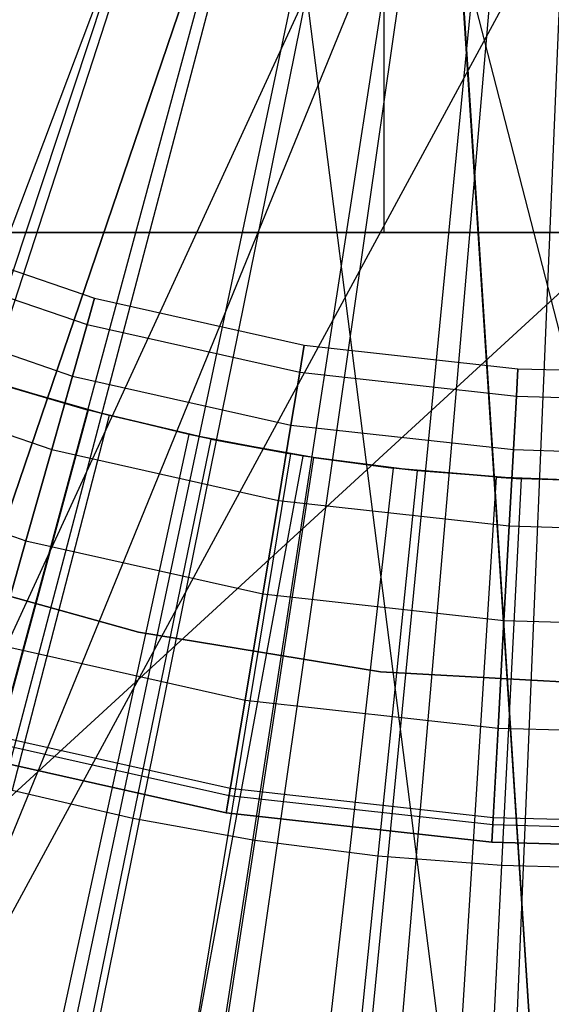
# Model space of a CAD drawing. Extents: x 0.1 to 12.1, y -6 to 6.
# Tile 98 of 256: x 5.926 to 6.044, y -0.57 to -0.353. Entities that reach past the tile are written whole.
import ezdxf

# ---------------------------------------------------------------- set-up
doc = ezdxf.new("R2010")
doc.units = 0
doc.header["$LTSCALE"] = 2.54
doc.layers.get('0').update_dxf_attribs({"linetype": 'CONTINUOUS'})

# ---------------------------------------------------------------- blocks, each defined once
blk = doc.blocks.new('DROPS_COLOR_B-11195_STL')
at = {"color": 0}
for p, q in [((6.00663, 0, 34.68399), (6.00663, -0.4, 34.68399)), ((6.00663, 0, 34.68399), (6.00663, -0.4, 34.68399)), ((6.00663, 0, 19.21123), (6.00663, -0.4, 19.21123)), ((6.00663, 0, 19.21123), (6.00663, -0.4, 19.21123)), ((5.96729, -0.28532, 62.94269), (5.73517, -0.90001, 62.93461)), ((5.96729, -0.28532, 62.94269), (5.73517, -0.90001, 62.93461)), ((5.96729, -0.28532, 50.94412), (5.73517, -0.90001, 50.9522)), ((5.96729, -0.28532, 50.94412), (5.73517, -0.90001, 50.9522)), ((5.98235, -0.28978, 47.9338), (5.77464, -0.9, 47.92436)), ((5.98235, -0.28978, 47.9338), (5.77464, -0.9, 47.92436)), ((5.77464, -0.9, 39.94474), (5.98235, -0.28978, 39.9353)), ((5.77464, -0.9, 39.94474), (5.98235, -0.28978, 39.9353)), ((6.06, -0.9, 39.93455), (5.98235, -0.28978, 39.9353)), ((6.06, -0.9, 39.93455), (5.98235, -0.28978, 39.9353)), ((6.01303, -0.2963, 62.94322), (5.73517, -0.90001, 62.93461)), ((6.01303, -0.2963, 62.94322), (5.73517, -0.90001, 62.93461)), ((6.01304, -0.2963, 50.94359), (5.73517, -0.90001, 50.9522)), ((6.01304, -0.2963, 50.94359), (5.73517, -0.90001, 50.9522)), ((6.02074, -0.29742, 47.93436), (5.77464, -0.9, 47.92436)), ((6.02074, -0.29742, 47.93436), (5.77464, -0.9, 47.92436)), ((6.01304, -0.2963, 50.94359), (6.16832, -0.90001, 50.94438)), ((6.01304, -0.2963, 50.94359), (6.16832, -0.90001, 50.94438)), ((6.02074, -0.29742, 47.93436), (6.06, -0.9, 47.93455)), ((6.02074, -0.29742, 47.93436), (6.06, -0.9, 47.93455)), ((6.02086, -0.29744, 39.93474), (6.06, -0.9, 39.93455)), ((6.02086, -0.29744, 39.93474), (6.06, -0.9, 39.93455)), ((6.06, -0.3, 62.9434), (5.73517, -0.90001, 62.93461)), ((6.06, -0.3, 62.9434), (5.73517, -0.90001, 62.93461)), ((5.95948, -0.30936, 1.82451), (5.85954, -0.61696, 1.86697)), ((5.95948, -0.30936, 1.82451), (5.85954, -0.61696, 1.86697)), ((5.97731, -0.3146, 1.82451), (5.89508, -0.6274, 1.86697)), ((5.97731, -0.3146, 1.82451), (5.89508, -0.6274, 1.86697)), ((5.9954, -0.3188, 1.82451), (5.93117, -0.63579, 1.86697)), ((5.9954, -0.3188, 1.82451), (5.93117, -0.63579, 1.86697)), ((6.01371, -0.32197, 1.82451), (5.96768, -0.64211, 1.86697)), ((6.01371, -0.32197, 1.82451), (5.96768, -0.64211, 1.86697)), ((6.03216, -0.32409, 1.82451), (6.00449, -0.64633, 1.86697)), ((6.03216, -0.32409, 1.82451), (6.00449, -0.64633, 1.86697)), ((5.62422, -0.8, 36.92858), (6.06, -0.4, 36.94761)), ((5.62422, -0.8, 36.92858), (6.06, -0.4, 36.94761)), ((5.73571, -0.4, 16.95813), (6.06, -0.4, 16.94761)), ((6.06, -0.4, 36.94761), (5.73571, -0.4, 36.93708)), ((5.73571, -0.4, 16.95813), (6.06, -0.4, 16.94761)), ((6.06, -0.4, 36.94761), (5.73571, -0.4, 36.93708)), ((5.88857, -0.4, 18.94982), (6.00663, -0.4, 19.21123)), ((6.00663, -0.4, 34.68399), (5.88857, -0.4, 34.94539)), ((6.00663, -0.4, 34.68399), (5.88857, -0.4, 34.94539)), ((5.88857, -0.4, 18.94982), (6.00663, -0.4, 19.21123)), ((5.8979, -0.39911, 164.39279), (5.94279, -0.41452, 164.39279)), ((5.8979, -0.39911, 164.41821), (5.94279, -0.41452, 164.41821)), ((5.8979, -0.39911, 164.39279), (5.94279, -0.41452, 164.39279)), ((5.8979, -0.39911, 164.41821), (5.94279, -0.41452, 164.41821)), ((6.00663, -0.4, 19.21123), (6.15632, -0.4, 19.45591)), ((6.15632, -0.4, 34.43931), (6.00663, -0.4, 34.68399)), ((6.15632, -0.4, 34.43931), (6.00663, -0.4, 34.68399)), ((6.00663, -0.4, 19.21123), (6.15632, -0.4, 19.45591)), ((5.89561, -0.40474, 164.36809), (5.94113, -0.42037, 164.36809)), ((5.89561, -0.40474, 164.36809), (5.94113, -0.42037, 164.36809)), ((5.89561, -0.40474, 164.44291), (5.94113, -0.42037, 164.44291)), ((5.89561, -0.40474, 164.44291), (5.94113, -0.42037, 164.44291)), ((5.94279, -0.41452, 164.39279), (5.94113, -0.42037, 164.36809)), ((5.94279, -0.41452, 164.39279), (5.94113, -0.42037, 164.36809)), ((5.94113, -0.42037, 164.44291), (5.94279, -0.41452, 164.41821)), ((5.94113, -0.42037, 164.44291), (5.94279, -0.41452, 164.41821)), ((5.94279, -0.41452, 164.39279), (5.9891, -0.42489, 164.39279)), ((5.94279, -0.41452, 164.41821), (5.94279, -0.41452, 164.39279)), ((5.94279, -0.41452, 164.41821), (5.9891, -0.42489, 164.41821)), ((5.94279, -0.41452, 164.39279), (5.9891, -0.42489, 164.39279)), ((5.94279, -0.41452, 164.41821), (5.94279, -0.41452, 164.39279)), ((5.94279, -0.41452, 164.41821), (5.9891, -0.42489, 164.41821)), ((5.89116, -0.41569, 164.34557), (5.93791, -0.43175, 164.34557)), ((5.89116, -0.41569, 164.34557), (5.93791, -0.43175, 164.34557)), ((5.89116, -0.41569, 164.46543), (5.93791, -0.43175, 164.46543)), ((5.89116, -0.41569, 164.46543), (5.93791, -0.43175, 164.46543)), ((5.94113, -0.42037, 164.36809), (5.93791, -0.43175, 164.34557)), ((5.94113, -0.42037, 164.36809), (5.93791, -0.43175, 164.34557)), ((5.93791, -0.43175, 164.46543), (5.94113, -0.42037, 164.44291)), ((5.93791, -0.43175, 164.46543), (5.94113, -0.42037, 164.44291)), ((5.94113, -0.42037, 164.36809), (5.9881, -0.4309, 164.36809)), ((5.94113, -0.42037, 164.36809), (5.9881, -0.4309, 164.36809)), ((5.94113, -0.42037, 164.44291), (5.9881, -0.4309, 164.44291)), ((5.94113, -0.42037, 164.44291), (5.9881, -0.4309, 164.44291)), ((5.9891, -0.42489, 164.39279), (5.9881, -0.4309, 164.36809)), ((5.9891, -0.42489, 164.39279), (5.9881, -0.4309, 164.36809)), ((5.9881, -0.4309, 164.44291), (5.9891, -0.42489, 164.41821)), ((5.9881, -0.4309, 164.44291), (5.9891, -0.42489, 164.41821)), ((5.9891, -0.42489, 164.39279), (6.03627, -0.43012, 164.39279)), ((5.9891, -0.42489, 164.41821), (5.9891, -0.42489, 164.39279)), ((5.9891, -0.42489, 164.41821), (6.03627, -0.43012, 164.41821)), ((5.9891, -0.42489, 164.39279), (6.03627, -0.43012, 164.39279)), ((5.9891, -0.42489, 164.41821), (5.9891, -0.42489, 164.39279)), ((5.9891, -0.42489, 164.41821), (6.03627, -0.43012, 164.41821)), ((6.03627, -0.43012, 164.39279), (6.03593, -0.43619, 164.36809)), ((6.03627, -0.43012, 164.39279), (6.03593, -0.43619, 164.36809)), ((6.03593, -0.43619, 164.44291), (6.03627, -0.43012, 164.41821)), ((6.03593, -0.43619, 164.44291), (6.03627, -0.43012, 164.41821)), ((6.03627, -0.43012, 164.39279), (6.06, -0.43077, 164.39279)), ((6.03627, -0.43012, 164.41821), (6.03627, -0.43012, 164.39279)), ((6.03627, -0.43012, 164.41821), (6.06, -0.43077, 164.41821)), ((6.03627, -0.43012, 164.39279), (6.06, -0.43077, 164.39279)), ((6.03627, -0.43012, 164.41821), (6.03627, -0.43012, 164.39279)), ((6.03627, -0.43012, 164.41821), (6.06, -0.43077, 164.41821)), ((5.88481, -0.43132, 164.32654), (5.93332, -0.44797, 164.32654)), ((5.88481, -0.43132, 164.32654), (5.93332, -0.44797, 164.32654)), ((5.88481, -0.43132, 164.48447), (5.93332, -0.44797, 164.48447)), ((5.88481, -0.43132, 164.48447), (5.93332, -0.44797, 164.48447)), ((5.94136, -0.43925, 13.92327), (5.91944, -0.43273, 13.92327)), ((5.94136, -0.43925, 13.92327), (5.91944, -0.43273, 13.92327)), ((5.93791, -0.43175, 164.34557), (5.93332, -0.44797, 164.32654)), ((5.93791, -0.43175, 164.34557), (5.93332, -0.44797, 164.32654)), ((5.93332, -0.44797, 164.48447), (5.93791, -0.43175, 164.46543)), ((5.93332, -0.44797, 164.48447), (5.93791, -0.43175, 164.46543)), ((5.93791, -0.43175, 164.34557), (5.98615, -0.44256, 164.34557)), ((5.93791, -0.43175, 164.34557), (5.98615, -0.44256, 164.34557)), ((5.93791, -0.43175, 164.46543), (5.98615, -0.44256, 164.46543)), ((5.93791, -0.43175, 164.46543), (5.98615, -0.44256, 164.46543)), ((5.9881, -0.4309, 164.36809), (5.98615, -0.44256, 164.34557)), ((5.9881, -0.4309, 164.36809), (5.98615, -0.44256, 164.34557)), ((5.98615, -0.44256, 164.46543), (5.9881, -0.4309, 164.44291)), ((5.98615, -0.44256, 164.46543), (5.9881, -0.4309, 164.44291)), ((5.9881, -0.4309, 164.36809), (6.03593, -0.43619, 164.36809)), ((5.9881, -0.4309, 164.36809), (6.03593, -0.43619, 164.36809)), ((5.9881, -0.4309, 164.44291), (6.03593, -0.43619, 164.44291)), ((5.9881, -0.4309, 164.44291), (6.03593, -0.43619, 164.44291)), ((5.94599, -0.44048, 13.84226), (5.92383, -0.43413, 13.84226)), ((5.92383, -0.43413, 13.84226), (5.94136, -0.43925, 13.92327)), ((5.92383, -0.43413, 13.84226), (5.94136, -0.43925, 13.92327)), ((5.94599, -0.44048, 13.84226), (5.92383, -0.43413, 13.84226)), ((6.03593, -0.43619, 164.36809), (6.03528, -0.44799, 164.34557)), ((6.03593, -0.43619, 164.36809), (6.03528, -0.44799, 164.34557)), ((6.03528, -0.44799, 164.46543), (6.03593, -0.43619, 164.44291)), ((6.03528, -0.44799, 164.46543), (6.03593, -0.43619, 164.44291)), ((6.03593, -0.43619, 164.36809), (6.06, -0.43686, 164.36809)), ((6.03593, -0.43619, 164.36809), (6.06, -0.43686, 164.36809)), ((6.03593, -0.43619, 164.44291), (6.06, -0.43686, 164.44291)), ((6.03593, -0.43619, 164.44291), (6.06, -0.43686, 164.44291)), ((5.94136, -0.43925, 13.92327), (5.9024, -0.58343, 13.89768)), ((5.94136, -0.43925, 13.92327), (5.9024, -0.58343, 13.89768)), ((5.96357, -0.44466, 13.92327), (5.94136, -0.43925, 13.92327)), ((5.96845, -0.44569, 13.84226), (5.94136, -0.43925, 13.92327)), ((5.96357, -0.44466, 13.92327), (5.94136, -0.43925, 13.92327)), ((5.94599, -0.44048, 13.84226), (5.94136, -0.43925, 13.92327)), ((5.96845, -0.44569, 13.84226), (5.94136, -0.43925, 13.92327)), ((5.94599, -0.44048, 13.84226), (5.94136, -0.43925, 13.92327)), ((5.94599, -0.44048, 13.84226), (5.92457, -0.52322, 13.82789)), ((5.94599, -0.44048, 13.84226), (5.92457, -0.52322, 13.82789)), ((5.96845, -0.44569, 13.84226), (5.94599, -0.44048, 13.84226)), ((5.96845, -0.44569, 13.84226), (5.94599, -0.44048, 13.84226)), ((5.98615, -0.44256, 164.34557), (5.98337, -0.45919, 164.32654)), ((5.98615, -0.44256, 164.34557), (5.98337, -0.45919, 164.32654)), ((5.98337, -0.45919, 164.48447), (5.98615, -0.44256, 164.46543)), ((5.98337, -0.45919, 164.48447), (5.98615, -0.44256, 164.46543)), ((5.98615, -0.44256, 164.34557), (6.03528, -0.44799, 164.34557)), ((5.98615, -0.44256, 164.34557), (6.03528, -0.44799, 164.34557)), ((5.98615, -0.44256, 164.46543), (6.03528, -0.44799, 164.46543)), ((5.98615, -0.44256, 164.46543), (6.03528, -0.44799, 164.46543)), ((5.96357, -0.44466, 13.92327), (5.93191, -0.59062, 13.89768)), ((5.96357, -0.44466, 13.92327), (5.93191, -0.59062, 13.89768)), ((5.96845, -0.44569, 13.84226), (5.95124, -0.52941, 13.82789)), ((5.96845, -0.44569, 13.84226), (5.95124, -0.52941, 13.82789)), ((5.98604, -0.44894, 13.92327), (5.96357, -0.44466, 13.92327)), ((5.96845, -0.44569, 13.84226), (5.96357, -0.44466, 13.92327)), ((5.98604, -0.44894, 13.92327), (5.96357, -0.44466, 13.92327)), ((5.96845, -0.44569, 13.84226), (5.96357, -0.44466, 13.92327)), ((5.99114, -0.44975, 13.84226), (5.96845, -0.44569, 13.84226)), ((5.96845, -0.44569, 13.84226), (5.98604, -0.44894, 13.92327)), ((5.96845, -0.44569, 13.84226), (5.98604, -0.44894, 13.92327)), ((5.99114, -0.44975, 13.84226), (5.96845, -0.44569, 13.84226)), ((5.93332, -0.44797, 164.32654), (5.92763, -0.46812, 164.31208)), ((5.93332, -0.44797, 164.32654), (5.92763, -0.46812, 164.31208)), ((5.92763, -0.46812, 164.49891), (5.93332, -0.44797, 164.48447)), ((5.92763, -0.46812, 164.49891), (5.93332, -0.44797, 164.48447)), ((5.93332, -0.44797, 164.32654), (5.98337, -0.45919, 164.32654)), ((5.93332, -0.44797, 164.32654), (5.98337, -0.45919, 164.32654)), ((5.93332, -0.44797, 164.48447), (5.98337, -0.45919, 164.48447)), ((5.93332, -0.44797, 164.48447), (5.98337, -0.45919, 164.48447)), ((5.98604, -0.44894, 13.92327), (5.96175, -0.59631, 13.89768)), ((5.98604, -0.44894, 13.92327), (5.96175, -0.59631, 13.89768)), ((5.96175, -0.59631, 13.89768), (5.98886, -0.4494, 13.92327)), ((5.96175, -0.59631, 13.89768), (5.98886, -0.4494, 13.92327)), ((5.99114, -0.44975, 13.84226), (5.97819, -0.53424, 13.82789)), ((5.99114, -0.44975, 13.84226), (5.97819, -0.53424, 13.82789)), ((5.98886, -0.4494, 13.92327), (5.98604, -0.44894, 13.92327)), ((5.99114, -0.44975, 13.84226), (5.98604, -0.44894, 13.92327)), ((5.98886, -0.4494, 13.92327), (5.98604, -0.44894, 13.92327)), ((5.99114, -0.44975, 13.84226), (5.98604, -0.44894, 13.92327)), ((6.00869, -0.45209, 13.92327), (5.98886, -0.4494, 13.92327)), ((5.99114, -0.44975, 13.84226), (5.98886, -0.4494, 13.92327)), ((6.00869, -0.45209, 13.92327), (5.98886, -0.4494, 13.92327)), ((5.99114, -0.44975, 13.84226), (5.98886, -0.4494, 13.92327)), ((6.01401, -0.45267, 13.84226), (5.99114, -0.44975, 13.84226)), ((5.99114, -0.44975, 13.84226), (6.00869, -0.45209, 13.92327)), ((5.99114, -0.44975, 13.84226), (6.00869, -0.45209, 13.92327)), ((6.01401, -0.45267, 13.84226), (5.99114, -0.44975, 13.84226)), ((6.03528, -0.44799, 164.34557), (6.03435, -0.46483, 164.32654)), ((6.03528, -0.44799, 164.34557), (6.03435, -0.46483, 164.32654)), ((6.03435, -0.46483, 164.48447), (6.03528, -0.44799, 164.46543)), ((6.03435, -0.46483, 164.48447), (6.03528, -0.44799, 164.46543)), ((6.03528, -0.44799, 164.34557), (6.06, -0.44868, 164.34557)), ((6.03528, -0.44799, 164.34557), (6.06, -0.44868, 164.34557)), ((6.03528, -0.44799, 164.46543), (6.06, -0.44868, 164.46543)), ((6.03528, -0.44799, 164.46543), (6.06, -0.44868, 164.46543)), ((5.87694, -0.45071, 164.31208), (5.92763, -0.46812, 164.31208)), ((5.87694, -0.45071, 164.31208), (5.92763, -0.46812, 164.31208)), ((5.87694, -0.45071, 164.49891), (5.92763, -0.46812, 164.49891)), ((5.87694, -0.45071, 164.49891), (5.92763, -0.46812, 164.49891)), ((6.00869, -0.45209, 13.92327), (5.99183, -0.60049, 13.89768)), ((6.00869, -0.45209, 13.92327), (5.99183, -0.60049, 13.89768)), ((6.03147, -0.4541, 13.92327), (6.00869, -0.45209, 13.92327)), ((6.03147, -0.4541, 13.92327), (6.00869, -0.45209, 13.92327)), ((6.03699, -0.45442, 13.84226), (6.00869, -0.45209, 13.92327)), ((6.01401, -0.45267, 13.84226), (6.00869, -0.45209, 13.92327)), ((6.03699, -0.45442, 13.84226), (6.00869, -0.45209, 13.92327)), ((6.01401, -0.45267, 13.84226), (6.00869, -0.45209, 13.92327)), ((6.01401, -0.45267, 13.84226), (6.00536, -0.5377, 13.82789)), ((6.01401, -0.45267, 13.84226), (6.00536, -0.5377, 13.82789)), ((6.03699, -0.45442, 13.84226), (6.01401, -0.45267, 13.84226)), ((6.03699, -0.45442, 13.84226), (6.01401, -0.45267, 13.84226)), ((6.03147, -0.4541, 13.92327), (6.02209, -0.60316, 13.89768)), ((6.03147, -0.4541, 13.92327), (6.02209, -0.60316, 13.89768)), ((6.05432, -0.45496, 13.92327), (6.03147, -0.4541, 13.92327)), ((6.03147, -0.4541, 13.92327), (6.03699, -0.45442, 13.84226)), ((6.03147, -0.4541, 13.92327), (6.03699, -0.45442, 13.84226)), ((6.05432, -0.45496, 13.92327), (6.03147, -0.4541, 13.92327)), ((6.03699, -0.45442, 13.84226), (6.03266, -0.53978, 13.82789)), ((6.03699, -0.45442, 13.84226), (6.03266, -0.53978, 13.82789)), ((6.05432, -0.45496, 13.92327), (6.03699, -0.45442, 13.84226)), ((6.05432, -0.45496, 13.92327), (6.03699, -0.45442, 13.84226)), ((6.06004, -0.455, 13.84226), (6.03699, -0.45442, 13.84226)), ((6.06004, -0.455, 13.84226), (6.03699, -0.45442, 13.84226)), ((5.98337, -0.45919, 164.32654), (5.97993, -0.47984, 164.31208)), ((5.98337, -0.45919, 164.32654), (5.97993, -0.47984, 164.31208)), ((5.97993, -0.47984, 164.49891), (5.98337, -0.45919, 164.48447)), ((5.97993, -0.47984, 164.49891), (5.98337, -0.45919, 164.48447)), ((5.98337, -0.45919, 164.32654), (6.03435, -0.46483, 164.32654)), ((5.98337, -0.45919, 164.32654), (6.03435, -0.46483, 164.32654)), ((5.98337, -0.45919, 164.48447), (6.03435, -0.46483, 164.48447)), ((5.98337, -0.45919, 164.48447), (6.03435, -0.46483, 164.48447)), ((6.03435, -0.46483, 164.32654), (6.0332, -0.48573, 164.31208)), ((6.03435, -0.46483, 164.32654), (6.0332, -0.48573, 164.31208)), ((6.0332, -0.48573, 164.49891), (6.03435, -0.46483, 164.48447)), ((6.0332, -0.48573, 164.49891), (6.03435, -0.46483, 164.48447)), ((6.03435, -0.46483, 164.32654), (6.06, -0.46554, 164.32654)), ((6.03435, -0.46483, 164.32654), (6.06, -0.46554, 164.32654)), ((6.03435, -0.46483, 164.48447), (6.06, -0.46554, 164.48447)), ((6.03435, -0.46483, 164.48447), (6.06, -0.46554, 164.48447)), ((5.92763, -0.46812, 164.31208), (5.92116, -0.491, 164.30306)), ((5.92763, -0.46812, 164.31208), (5.92116, -0.491, 164.30306)), ((5.92116, -0.491, 164.50793), (5.92763, -0.46812, 164.49891)), ((5.92116, -0.491, 164.50793), (5.92763, -0.46812, 164.49891)), ((5.92763, -0.46812, 164.31208), (5.97993, -0.47984, 164.31208)), ((5.92763, -0.46812, 164.31208), (5.97993, -0.47984, 164.31208)), ((5.92763, -0.46812, 164.49891), (5.97993, -0.47984, 164.49891)), ((5.92763, -0.46812, 164.49891), (5.97993, -0.47984, 164.49891)), ((5.90035, -0.47383, 39.93458), (5.95251, -0.48831, 39.93458)), ((5.95251, -0.48831, 36.93458), (5.90035, -0.47383, 36.93458)), ((5.90035, -0.47383, 39.93458), (5.95251, -0.48831, 39.93458)), ((5.95251, -0.48831, 36.93458), (5.90035, -0.47383, 36.93458)), ((5.90035, -0.47383, 16.93432), (5.95251, -0.48831, 16.93432)), ((5.95251, -0.48831, 13.93432), (5.90035, -0.47383, 13.93432)), ((5.90035, -0.47383, 16.93432), (5.95251, -0.48831, 16.93432)), ((5.95251, -0.48831, 13.93432), (5.90035, -0.47383, 13.93432)), ((5.90035, -0.47383, 50.93809), (5.95251, -0.48831, 50.93809)), ((5.95251, -0.48831, 47.93809), (5.90035, -0.47383, 47.93809)), ((5.90035, -0.47383, 50.93809), (5.95251, -0.48831, 50.93809)), ((5.95251, -0.48831, 47.93809), (5.90035, -0.47383, 47.93809)), ((5.97993, -0.47984, 164.31208), (5.97602, -0.50329, 164.30306)), ((5.97993, -0.47984, 164.31208), (5.97602, -0.50329, 164.30306)), ((5.97602, -0.50329, 164.50793), (5.97993, -0.47984, 164.49891)), ((5.97602, -0.50329, 164.50793), (5.97993, -0.47984, 164.49891)), ((5.97993, -0.47984, 164.31208), (6.0332, -0.48573, 164.31208)), ((5.97993, -0.47984, 164.31208), (6.0332, -0.48573, 164.31208)), ((5.97993, -0.47984, 164.49891), (6.0332, -0.48573, 164.49891)), ((5.97993, -0.47984, 164.49891), (6.0332, -0.48573, 164.49891)), ((6.0332, -0.48573, 164.31208), (6.03189, -0.50948, 164.30306)), ((6.0332, -0.48573, 164.31208), (6.03189, -0.50948, 164.30306)), ((6.03189, -0.50948, 164.50793), (6.0332, -0.48573, 164.49891)), ((6.03189, -0.50948, 164.50793), (6.0332, -0.48573, 164.49891)), ((6.0332, -0.48573, 164.31208), (6.06, -0.48647, 164.31208)), ((6.0332, -0.48573, 164.31208), (6.06, -0.48647, 164.31208)), ((6.0332, -0.48573, 164.49891), (6.06, -0.48647, 164.49891)), ((6.0332, -0.48573, 164.49891), (6.06, -0.48647, 164.49891)), ((5.95251, -0.48831, 39.93458), (6.00594, -0.49707, 39.93458)), ((6.00594, -0.49707, 36.93458), (5.95251, -0.48831, 36.93458)), ((5.95251, -0.48831, 39.93458), (6.00594, -0.49707, 39.93458)), ((5.95251, -0.48831, 39.93458), (5.95251, -0.48831, 36.93458)), ((6.00594, -0.49707, 36.93458), (5.95251, -0.48831, 36.93458)), ((5.95251, -0.48831, 39.93458), (5.95251, -0.48831, 36.93458)), ((5.95251, -0.48831, 16.93432), (6.00594, -0.49707, 16.93432)), ((6.00594, -0.49707, 13.93432), (5.95251, -0.48831, 13.93432)), ((5.95251, -0.48831, 16.93432), (6.00594, -0.49707, 16.93432)), ((5.95251, -0.48831, 16.93432), (5.95251, -0.48831, 13.93432)), ((6.00594, -0.49707, 13.93432), (5.95251, -0.48831, 13.93432)), ((5.95251, -0.48831, 16.93432), (5.95251, -0.48831, 13.93432)), ((5.95251, -0.48831, 50.93809), (6.00594, -0.49707, 50.93809)), ((6.00594, -0.49707, 47.93809), (5.95251, -0.48831, 47.93809)), ((5.95251, -0.48831, 50.93809), (6.00594, -0.49707, 50.93809)), ((5.95251, -0.48831, 50.93809), (5.95251, -0.48831, 47.93809)), ((6.00594, -0.49707, 47.93809), (5.95251, -0.48831, 47.93809)), ((5.95251, -0.48831, 50.93809), (5.95251, -0.48831, 47.93809)), ((5.92116, -0.491, 164.30306), (5.97602, -0.50329, 164.30306)), ((5.92116, -0.491, 164.30306), (5.97602, -0.50329, 164.30306)), ((5.92116, -0.491, 164.50793), (5.97602, -0.50329, 164.50793)), ((5.92116, -0.491, 164.50793), (5.97602, -0.50329, 164.50793)), ((6.00594, -0.49707, 39.93458), (6.06, -0.5, 39.93458)), ((6.06, -0.5, 36.93458), (6.00594, -0.49707, 36.93458)), ((6.00594, -0.49707, 39.93458), (6.06, -0.5, 39.93458)), ((6.00594, -0.49707, 39.93458), (6.00594, -0.49707, 36.93458)), ((6.06, -0.5, 36.93458), (6.00594, -0.49707, 36.93458)), ((6.00594, -0.49707, 39.93458), (6.00594, -0.49707, 36.93458)), ((6.00594, -0.49707, 16.93432), (6.06, -0.5, 16.93432)), ((6.06, -0.5, 13.93432), (6.00594, -0.49707, 13.93432)), ((6.00594, -0.49707, 16.93432), (6.06, -0.5, 16.93432)), ((6.00594, -0.49707, 16.93432), (6.00594, -0.49707, 13.93432)), ((6.06, -0.5, 13.93432), (6.00594, -0.49707, 13.93432)), ((6.00594, -0.49707, 16.93432), (6.00594, -0.49707, 13.93432)), ((6.00594, -0.49707, 50.93809), (6.06, -0.5, 50.93809)), ((6.06, -0.5, 47.93809), (6.00594, -0.49707, 47.93809)), ((6.00594, -0.49707, 50.93809), (6.06, -0.5, 50.93809)), ((6.00594, -0.49707, 50.93809), (6.00594, -0.49707, 47.93809)), ((6.06, -0.5, 47.93809), (6.00594, -0.49707, 47.93809)), ((6.00594, -0.49707, 50.93809), (6.00594, -0.49707, 47.93809)), ((5.97602, -0.50329, 164.30306), (5.97186, -0.5282, 164.3)), ((5.97602, -0.50329, 164.30306), (5.97186, -0.5282, 164.3)), ((5.97186, -0.5282, 164.511), (5.97602, -0.50329, 164.50793)), ((5.97186, -0.5282, 164.511), (5.97602, -0.50329, 164.50793)), ((5.97602, -0.50329, 164.30306), (6.03189, -0.50948, 164.30306)), ((5.97602, -0.50329, 164.30306), (6.03189, -0.50948, 164.30306)), ((5.97602, -0.50329, 164.50793), (6.03189, -0.50948, 164.50793)), ((5.97602, -0.50329, 164.50793), (6.03189, -0.50948, 164.50793)), ((5.91578, -0.51, 164.40551), (5.97276, -0.52277, 164.40551)), ((5.91578, -0.51, 164.40551), (5.97276, -0.52277, 164.40551)), ((6.03189, -0.50948, 164.30306), (6.0305, -0.53469, 164.3)), ((6.03189, -0.50948, 164.30306), (6.0305, -0.53469, 164.3)), ((6.0305, -0.53469, 164.511), (6.03189, -0.50948, 164.50793)), ((6.0305, -0.53469, 164.511), (6.03189, -0.50948, 164.50793)), ((6.03189, -0.50948, 164.30306), (6.06, -0.51025, 164.30306)), ((6.03189, -0.50948, 164.30306), (6.06, -0.51025, 164.30306)), ((6.03189, -0.50948, 164.50793), (6.06, -0.51025, 164.50793)), ((6.03189, -0.50948, 164.50793), (6.06, -0.51025, 164.50793)), ((5.91535, -0.51155, 164.40939), (5.9725, -0.52436, 164.40939)), ((5.91535, -0.51155, 164.40939), (5.9725, -0.52436, 164.40939)), ((5.91535, -0.51155, 164.40161), (5.9725, -0.52436, 164.40161)), ((5.91535, -0.51155, 164.40161), (5.9725, -0.52436, 164.40161)), ((5.97186, -0.5282, 164.4), (5.91429, -0.51529, 164.4)), ((5.91429, -0.51529, 164.3), (5.97186, -0.5282, 164.3)), ((5.97186, -0.5282, 164.511), (5.91429, -0.51529, 164.511)), ((5.91429, -0.51529, 164.3), (5.97186, -0.5282, 164.3)), ((5.97186, -0.5282, 164.511), (5.91429, -0.51529, 164.511)), ((5.91429, -0.51529, 164.411), (5.97186, -0.5282, 164.411)), ((5.91429, -0.51529, 164.411), (5.97186, -0.5282, 164.411)), ((5.97186, -0.5282, 164.4), (5.91429, -0.51529, 164.4)), ((5.92457, -0.52322, 13.82789), (5.95124, -0.52941, 13.82789)), ((5.92457, -0.52322, 13.82789), (5.95124, -0.52941, 13.82789)), ((5.97276, -0.52277, 164.40551), (5.9725, -0.52436, 164.40939)), ((5.97276, -0.52277, 164.40551), (5.9725, -0.52436, 164.40939)), ((5.9725, -0.52436, 164.40161), (5.97276, -0.52277, 164.40551)), ((5.9725, -0.52436, 164.40161), (5.97276, -0.52277, 164.40551)), ((5.97276, -0.52277, 164.40551), (6.0308, -0.5292, 164.40551)), ((5.97276, -0.52277, 164.40551), (6.0308, -0.5292, 164.40551)), ((5.9725, -0.52436, 164.40939), (5.97186, -0.5282, 164.411)), ((5.9725, -0.52436, 164.40939), (5.97186, -0.5282, 164.411)), ((5.97186, -0.5282, 164.4), (5.9725, -0.52436, 164.40161)), ((5.97186, -0.5282, 164.4), (5.9725, -0.52436, 164.40161)), ((5.9725, -0.52436, 164.40939), (6.03071, -0.5308, 164.40939)), ((5.9725, -0.52436, 164.40939), (6.03071, -0.5308, 164.40939)), ((5.9725, -0.52436, 164.40161), (6.03071, -0.5308, 164.40161)), ((5.9725, -0.52436, 164.40161), (6.03071, -0.5308, 164.40161)), ((6.0305, -0.53469, 164.4), (5.97186, -0.5282, 164.4)), ((5.97186, -0.5282, 164.3), (6.0305, -0.53469, 164.3)), ((6.0305, -0.53469, 164.511), (5.97186, -0.5282, 164.511)), ((5.97186, -0.5282, 164.3), (6.0305, -0.53469, 164.3)), ((6.0305, -0.53469, 164.511), (5.97186, -0.5282, 164.511)), ((5.97186, -0.5282, 164.411), (6.0305, -0.53469, 164.411)), ((5.97186, -0.5282, 164.411), (6.0305, -0.53469, 164.411)), ((6.0305, -0.53469, 164.4), (5.97186, -0.5282, 164.4)), ((5.95124, -0.52941, 13.82789), (5.92101, -0.67652, 13.79951)), ((5.95124, -0.52941, 13.82789), (5.92101, -0.67652, 13.79951)), ((5.95124, -0.52941, 13.82789), (5.97819, -0.53424, 13.82789)), ((5.95124, -0.52941, 13.82789), (5.97819, -0.53424, 13.82789)), ((6.0308, -0.5292, 164.40551), (6.03071, -0.5308, 164.40939)), ((6.0308, -0.5292, 164.40551), (6.03071, -0.5308, 164.40939)), ((6.03071, -0.5308, 164.40161), (6.0308, -0.5292, 164.40551)), ((6.03071, -0.5308, 164.40161), (6.0308, -0.5292, 164.40551)), ((6.0308, -0.5292, 164.40551), (6.06, -0.53, 164.40551)), ((6.0308, -0.5292, 164.40551), (6.06, -0.53, 164.40551)), ((6.03071, -0.5308, 164.40939), (6.0305, -0.53469, 164.411)), ((6.03071, -0.5308, 164.40939), (6.0305, -0.53469, 164.411)), ((6.0305, -0.53469, 164.4), (6.03071, -0.5308, 164.40161)), ((6.0305, -0.53469, 164.4), (6.03071, -0.5308, 164.40161)), ((6.03071, -0.5308, 164.40939), (6.06, -0.53161, 164.40939)), ((6.03071, -0.5308, 164.40939), (6.06, -0.53161, 164.40939)), ((6.03071, -0.5308, 164.40161), (6.06, -0.53161, 164.40161)), ((6.03071, -0.5308, 164.40161), (6.06, -0.53161, 164.40161)), ((5.97819, -0.53424, 13.82789), (5.95545, -0.68269, 13.79951)), ((5.97819, -0.53424, 13.82789), (5.95545, -0.68269, 13.79951)), ((5.97819, -0.53424, 13.82789), (6.00536, -0.5377, 13.82789)), ((5.97819, -0.53424, 13.82789), (6.00536, -0.5377, 13.82789)), ((6.06, -0.5355, 164.4), (6.0305, -0.53469, 164.4)), ((6.0305, -0.53469, 164.3), (6.06, -0.5355, 164.3)), ((6.06, -0.5355, 164.511), (6.0305, -0.53469, 164.511)), ((6.0305, -0.53469, 164.3), (6.06, -0.5355, 164.3)), ((6.06, -0.5355, 164.511), (6.0305, -0.53469, 164.511)), ((6.0305, -0.53469, 164.411), (6.06, -0.5355, 164.411)), ((6.0305, -0.53469, 164.411), (6.06, -0.5355, 164.411)), ((6.06, -0.5355, 164.4), (6.0305, -0.53469, 164.4)), ((6.00536, -0.5377, 13.82789), (5.99017, -0.68711, 13.79951)), ((6.00536, -0.5377, 13.82789), (5.99017, -0.68711, 13.79951)), ((6.00536, -0.5377, 13.82789), (6.03266, -0.53978, 13.82789)), ((6.00536, -0.5377, 13.82789), (6.03266, -0.53978, 13.82789)), ((6.03266, -0.53978, 13.82789), (6.02506, -0.68977, 13.79951)), ((6.03266, -0.53978, 13.82789), (6.02506, -0.68977, 13.79951)), ((6.03266, -0.53978, 13.82789), (6.06004, -0.54048, 13.82789)), ((6.03266, -0.53978, 13.82789), (6.06004, -0.54048, 13.82789))]:
    blk.add_line(p, q, dxfattribs=at)
blk = doc.blocks.new('GROUP_1')
at = {"color": 0}
for p, q in [((5.89618, 5.68374, 0.0091), (5.79268, 5.37112, 0.03637)), ((5.89618, 5.68374, 0.0091), (5.79268, 5.37112, 0.03637)), ((5.91377, 5.67846, 0.0091), (5.8278, 5.36057, 0.03637)), ((5.91377, 5.67846, 0.0091), (5.8278, 5.36057, 0.03637)), ((5.93162, 5.67416, 0.0091), (5.86346, 5.35198, 0.03637)), ((5.93162, 5.67416, 0.0091), (5.86346, 5.35198, 0.03637)), ((5.94969, 5.67086, 0.0091), (5.89953, 5.34539, 0.03637)), ((5.94969, 5.67086, 0.0091), (5.89953, 5.34539, 0.03637)), ((5.96791, 5.66857, 0.0091), (5.93592, 5.34081, 0.03637)), ((5.96791, 5.66857, 0.0091), (5.93592, 5.34081, 0.03637)), ((5.98623, 5.66729, 0.0091), (5.9725, 5.33827, 0.03637)), ((5.98623, 5.66729, 0.0091), (5.9725, 5.33827, 0.03637))]:
    blk.add_line(p, q, dxfattribs=at)
blk.add_blockref('DROPS_COLOR_B-11195_STL', (-0.06, 5.99731, -1.7), dxfattribs=at)

msp = doc.modelspace()

# ---------------------------------------------------------------- block references
at = {"color": 0}
msp.add_blockref('GROUP_1', (0.06, -5.99731, 1.7), dxfattribs=at)

doc.saveas('drawing.dxf')
